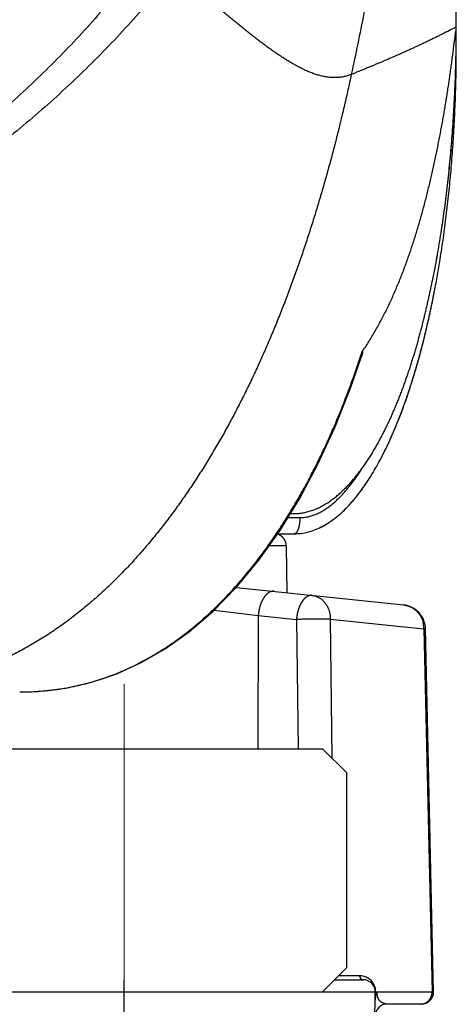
# Model space of a CAD drawing. Header units: millimetres. Extents: x 0 to 840, y 0 to 594.
# Tile 50 of 148: x 202.68 to 208.07, y 356.77 to 368.91. Entities that reach past the tile are written whole.
import ezdxf

# ---------------------------------------------------------------- set-up
doc = ezdxf.new("R2010")
doc.units = ezdxf.units.MM
doc.header["$LTSCALE"] = 0.36378
doc.linetypes.add('CENTER', pattern=[50.8, 31.75, -6.35, 6.35, -6.35])
doc.layers.add('NoLayerName_001', color=7, linetype='Continuous')
doc.layers.add('NoLayerName_007', color=7, linetype='Continuous')

msp = doc.modelspace()

# ---------------------------------------------------------------- linework, layer by layer
at = {"layer": 'NoLayerName_001', "color": 7, "linetype": 'Continuous', "lineweight": 25}
for p, q in [((208.0704, 368.5688), (208.0704, 368.8188)), ((208.0705, 368.8177), (208.0705, 368.8184)), ((206.0226, 362.8188), (206.0667, 362.8188)), ((205.8653, 362.5688), (206.0704, 362.5688)), ((205.9717, 362.4201), (205.9768, 361.8429)), ((205.3555, 361.9082), (207.4209, 361.6911)), ((207.7908, 356.9154), (207.6895, 361.3995)), ((201.5204, 359.9188), (206.4204, 359.9188)), ((206.7204, 359.6188), (206.4204, 359.9188)), ((206.7204, 357.2188), (206.7204, 359.6188)), ((206.4204, 356.9188), (206.7204, 357.2188)), ((206.5704, 357.0688), (206.9204, 357.0688)), ((207.0325, 352.5674), (207.0706, 356.9437)), ((181.0704, 356.9188), (207.0704, 356.9188)), ((201.5204, 356.9188), (206.4204, 356.9188)), ((207.0759, 356.9188), (207.0859, 356.9174)), ((207.7723, 356.9161), (207.0859, 356.9174)), ((207.6406, 356.7688), (207.2178, 356.7688))]:
    msp.add_line(p, q, dxfattribs=at)
at = {"layer": 'NoLayerName_001', "color": 8, "linetype": 'Continuous', "lineweight": 25}
for p, q in [((208.0682, 368.5688), (208.0704, 368.5688)), ((205.9918, 362.7688), (206.1388, 362.7688)), ((206.0154, 362.8284), (206.0245, 362.8433)), ((205.9717, 362.4201), (205.7594, 362.4201)), ((205.0803, 361.6257), (205.6262, 361.5628)), ((205.6262, 361.5628), (205.6216, 359.9188)), ((205.6262, 361.5628), (206.0976, 361.5132)), ((206.0976, 361.5132), (206.1168, 359.9188)), ((206.5151, 361.5169), (207.6705, 361.398)), ((206.5151, 361.5169), (206.5356, 359.8036)), ((207.6705, 361.398), (207.7723, 356.9161)), ((203.9699, 352.4188), (203.9699, 357.0688)), ((206.8766, 357.1179), (206.6196, 357.1179))]:
    msp.add_line(p, q, dxfattribs=at)
at = {"layer": 'NoLayerName_001', "color": 8, "linetype": 'CENTER', "lineweight": 13}
msp.add_line((203.9704, 354.5974), (203.9704, 360.7188), dxfattribs=at)
at = {"layer": 'NoLayerName_001', "color": 7, "linetype": 'Continuous', "lineweight": 25}
for points in [[(205.8917, 362.6059), (206.1352, 363.002), (206.3627, 363.4291), (206.574, 363.8879), (206.7688, 364.3794), (206.8944, 364.7419)], [(202.6808, 360.6188), (202.9054, 360.6259), (203.2469, 360.6658), (203.5686, 360.7381), (203.8785, 360.8426), (204.1808, 360.98), (204.4784, 361.1516), (204.7772, 361.3639), (205.0711, 361.6164), (205.3582, 361.911), (205.6329, 362.2423), (205.8917, 362.6059)]]:
    msp.add_lwpolyline(points, dxfattribs=at)
for radius in [12.025, 10.8425, 10.28, 10]:
    msp.add_circle((194.0704, 377.8188), radius, dxfattribs=at)
for centre, radius, start, end in [((194.0704, 377.8188), 11.442, 201.25332, 338.74668), ((190.249, 368.8189), 17.8214, 359.19588, 359.99961), ((190.213, 368.8193), 17.8575, 358.98103, 359.19616), ((190.2135, 368.8193), 17.8569, 359.02833, 359.19616), ((195.3333, 367.97), 12.6981, 349.07622, 349.97774), ((205.8217, 362.4188), 0.15, 0.50004, 74.72131), ((207.3896, 361.3927), 0.3, 17.54087, 83.99915), ((207.3886, 361.3926), 0.301, 1.34209, 17.51202), ((206.9204, 356.9188), 0.15, 0, 90), ((207.6407, 356.9188), 0.15, 270, 358.7095), ((207.2178, 356.6188), 0.15, 90, 179.5)]:
    msp.add_arc(centre, radius, start, end, dxfattribs=at)
at = {"layer": 'NoLayerName_001', "color": 8, "linetype": 'Continuous', "lineweight": 25}
for centre, radius, start, end in [((195.9658, 368.3475), 11.4973, 341.74172, 342.0782), ((207.3188, 361.3922), 0.3517, 0.94523, 9.82258), ((202.7162, 363.7237), 3.1028, 280.67221, 285.09409), ((202.7201, 363.7091), 3.0876, 285.095, 288.13825), ((202.7238, 363.6972), 3.0752, 288.14087, 289.48875), ((202.6814, 364.0633), 3.4445, 269.989, 273.21713), ((202.6865, 363.9609), 3.342, 273.22884, 274.13291), ((202.6941, 363.8627), 3.2436, 274.12333, 279.13566), ((202.7085, 363.7649), 3.1447, 279.16004, 280.67124), ((206.8766, 356.9193), 0.1986, 73.97299, 90.0021), ((206.8764, 356.9187), 0.1993, 44.41287, 73.9608), ((206.876, 356.9183), 0.1998, 30.56644, 44.42237), ((206.8755, 356.9179), 0.2004, 19.58095, 30.57156), ((206.875, 356.9178), 0.2009, 11.77229, 19.55993), ((206.8743, 356.9178), 0.2016, 0.28001, 11.75147), ((207.2506, 356.9148), 0.1638, 179.5335, 201.12736), ((207.6225, 356.9143), 0.1486, 316.37564, 327.3245), ((207.6313, 356.9015), 0.1327, 270.05991, 281.87022)]:
    msp.add_arc(centre, radius, start, end, dxfattribs=at)
for points, knots in [([(204.2844, 369.7548), (204.2057, 369.652), (204.0504, 369.4444), (203.8032, 369.1441), (203.5476, 368.8505), (203.2824, 368.5653), (203.0084, 368.2883), (202.7257, 368.0201), (202.4349, 367.7609), (202.136, 367.511), (201.8295, 367.2706), (201.5157, 367.04), (201.195, 366.8193), (200.8676, 366.6087), (200.5339, 366.4082), (200.1942, 366.2182), (199.8489, 366.0387), (199.4982, 365.8699), (199.1425, 365.7119), (198.782, 365.5649), (198.4173, 365.429), (198.0484, 365.3044), (197.6759, 365.1911), (197.2999, 365.0894), (196.9209, 364.9992), (196.5393, 364.9209), (196.1554, 364.8543), (195.7697, 364.7997), (195.3826, 364.757), (194.9945, 364.7267), (194.606, 364.7071), (194.3468, 364.706), (194.2173, 364.7039)], [0, 0, 0, 0, 0.3885842, 0.7775148, 1.1667268, 1.5561499, 1.9457103, 2.3353323, 2.7249399, 3.1144605, 3.5038735, 3.8932041, 4.2824736, 4.6716983, 5.0608905, 5.4500593, 5.839212, 6.2283565, 6.6175071, 7.0066784, 7.3958846, 7.7851402, 8.1744613, 8.5638664, 8.9533752, 9.3429631, 9.7325588, 10.1220884, 10.5114795, 10.9006624, 11.2895716, 11.6781476, 11.6781476, 11.6781476, 11.6781476]), ([(204.5973, 369.523), (204.5136, 369.4205), (204.3484, 369.2133), (204.0865, 368.9143), (203.8165, 368.6222), (203.5371, 368.3387), (203.2493, 368.0636), (202.9532, 367.7973), (202.6493, 367.54), (202.338, 367.2919), (202.0195, 367.0532), (201.6942, 366.824), (201.3623, 366.6046), (201.0242, 366.395), (200.6802, 366.1955), (200.3304, 366.0061), (199.9753, 365.827), (199.6151, 365.6584), (199.2501, 365.5003), (198.8807, 365.3529), (198.5071, 365.2163), (198.1297, 365.0906), (197.7487, 364.9758), (197.3645, 364.8721), (196.9774, 364.7796), (196.5877, 364.6983), (196.1959, 364.6284), (195.8022, 364.5697), (195.4072, 364.5222), (195.0111, 364.4864), (194.6145, 364.4606), (194.3496, 364.4545), (194.2173, 364.4501)], [0, 0, 0, 0, 0.3971406, 0.794598, 1.1923289, 1.5902779, 1.988379, 2.3865571, 2.7847291, 3.1828088, 3.5807652, 3.9786226, 4.3764035, 4.7741271, 5.1718101, 5.5694673, 5.9671127, 6.3647603, 6.7624242, 7.1601163, 7.557846, 7.9556216, 8.3534505, 8.7513406, 9.1492996, 9.5473087, 9.9453186, 10.3432746, 10.7411183, 11.1387897, 11.5362272, 11.9333694, 11.9333694, 11.9333694, 11.9333694]), ([(206.7744, 368.2348), (206.7579, 368.2292), (206.7251, 368.2166), (206.6737, 368.2049), (206.6215, 368.1976), (206.5688, 368.1952), (206.5162, 368.1974), (206.464, 368.2039), (206.4124, 368.214), (206.3615, 368.2274), (206.3116, 368.2436), (206.2625, 368.2622), (206.2143, 368.283), (206.1669, 368.3055), (206.1202, 368.3294), (206.0741, 368.3545), (206.0287, 368.3806), (205.9838, 368.4077), (205.9395, 368.4356), (205.8956, 368.4642), (205.8521, 368.4934), (205.8089, 368.5232), (205.7662, 368.5534), (205.7237, 368.5841), (205.6815, 368.6152), (205.6396, 368.6467), (205.598, 368.6785), (205.5566, 368.7105), (205.5154, 368.7429), (205.4743, 368.7755), (205.4335, 368.8083), (205.3928, 368.8413), (205.3523, 368.8745), (205.3119, 368.9078), (205.2716, 368.9414), (205.2315, 368.975), (205.1914, 369.0088), (205.1515, 369.0426), (205.1116, 369.0766), (205.0585, 369.122), (205.0189, 369.1563), (204.9924, 369.1791)], [0, 0, 0, 0, 0.0524696, 0.105114, 0.157826, 0.2104626, 0.2630136, 0.31558, 0.3681697, 0.4207041, 0.4731593, 0.5256114, 0.5780934, 0.6305928, 0.6830629, 0.735491, 0.7878988, 0.8403008, 0.8927032, 0.9451052, 0.9975016, 1.0498938, 1.1022857, 1.1546792, 1.2070745, 1.2594707, 1.3118653, 1.3642563, 1.4166447, 1.469032, 1.5214188, 1.5738056, 1.6261925, 1.6785791, 1.7309651, 1.7833503, 1.8357353, 1.8881202, 1.9405053, 1.9928905, 2.0976613, 2.0976613, 2.0976613, 2.0976613]), ([(206.0245, 362.8433), (206.0424, 362.8732), (206.0785, 362.9328), (206.1308, 363.0233), (206.1821, 363.1144), (206.2321, 363.2062), (206.2809, 363.2986), (206.3286, 363.3917), (206.3752, 363.4853), (206.4207, 363.5795), (206.465, 363.6743), (206.5083, 363.7695), (206.5505, 363.8653), (206.5916, 363.9615), (206.6317, 364.0582), (206.6708, 364.1553), (206.7088, 364.2528), (206.7459, 364.3506), (206.7819, 364.4489), (206.817, 364.5474), (206.8512, 364.6462), (206.8732, 364.7124), (206.8842, 364.7454)], [0, 0, 0, 0, 0.1045013, 0.2090078, 0.3135244, 0.4180546, 0.5226004, 0.627163, 0.7317431, 0.8363408, 0.9409553, 1.045585, 1.1502276, 1.2548798, 1.3595376, 1.4641963, 1.5688504, 1.6734938, 1.7781195, 1.8827202, 1.9872876, 2.0918129, 2.0918129, 2.0918129, 2.0918129]), ([(206.8891, 363.347), (206.8937, 363.3543), (206.9031, 363.3688), (206.9122, 363.3835), (206.9167, 363.3908)], [0, 0, 0, 0, 0.025885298, 0.051768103, 0.051768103, 0.051768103, 0.051768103]), ([(206.1388, 362.7688), (206.1475, 362.769), (206.1647, 362.7691), (206.1906, 362.7715), (206.2163, 362.775), (206.2418, 362.7799), (206.2671, 362.7861), (206.2919, 362.7935), (206.3164, 362.802), (206.3405, 362.8117), (206.3642, 362.8223), (206.3874, 362.8338), (206.4102, 362.8461), (206.4325, 362.8592), (206.4545, 362.8731), (206.4759, 362.8875), (206.497, 362.9026), (206.5177, 362.9183), (206.5379, 362.9344), (206.5578, 362.951), (206.5772, 362.9681), (206.5964, 362.9856), (206.6151, 363.0034), (206.6335, 363.0216), (206.6516, 363.0401), (206.6694, 363.059), (206.6869, 363.0782), (206.704, 363.0976), (206.7209, 363.1173), (206.7374, 363.1372), (206.7537, 363.1574), (206.7697, 363.1778), (206.7855, 363.1983), (206.801, 363.2191), (206.8163, 363.24), (206.8313, 363.2611), (206.8461, 363.2824), (206.8606, 363.3038), (206.875, 363.3253), (206.8844, 363.3398), (206.8891, 363.347)], [0, 0, 0, 0, 0.02589953, 0.05183894, 0.07780716, 0.10378627, 0.12975259, 0.15569109, 0.18161674, 0.20754099, 0.23346602, 0.25938551, 0.28529424, 0.31119963, 0.3371063, 0.3630139, 0.3889176, 0.4148142, 0.44070833, 0.46660311, 0.49249908, 0.51839439, 0.54428799, 0.57018302, 0.59608214, 0.62198692, 0.64789789, 0.67381461, 0.69973571, 0.72565893, 0.75158116, 0.77749855, 0.80340836, 0.82931183, 0.85521056, 0.88110578, 0.9069984, 0.93288902, 0.95877796, 0.98466521, 0.98466521, 0.98466521, 0.98466521]), ([(203.7498, 360.7982), (203.7821, 360.8102), (203.8469, 360.8335), (203.9425, 360.873), (204.0369, 360.9152), (204.1301, 360.9604), (204.2219, 361.0083), (204.3123, 361.059), (204.4011, 361.1122), (204.4884, 361.1678), (204.5741, 361.2258), (204.6582, 361.2861), (204.7407, 361.3485), (204.8215, 361.413), (204.9008, 361.4794), (204.9784, 361.5477), (205.0544, 361.6178), (205.1288, 361.6895), (205.2016, 361.7629), (205.2729, 361.8377), (205.3426, 361.914), (205.4108, 361.9917), (205.4775, 362.0707), (205.5428, 362.1508), (205.6067, 362.2321), (205.6691, 362.3145), (205.7302, 362.3978), (205.7899, 362.4822), (205.8483, 362.5674), (205.9053, 362.6536), (205.9612, 362.7404), (205.9972, 362.7991), (206.0154, 362.8284)], [0, 0, 0, 0, 0.103298, 0.2066756, 0.3101286, 0.4136451, 0.5172064, 0.6207873, 0.7243563, 0.8278782, 0.9313441, 1.0347744, 1.138185, 1.2415858, 1.3449811, 1.4483694, 1.5517445, 1.6550992, 1.7584431, 1.8617874, 1.9651388, 2.0684996, 2.1718677, 2.275237, 2.3785978, 2.4819458, 2.5852844, 2.6886155, 2.7919385, 2.8952512, 2.9985487, 3.1018248, 3.1018248, 3.1018248, 3.1018248]), ([(206.1388, 362.7688), (206.1388, 362.7666), (206.1388, 362.7624), (206.1387, 362.756), (206.1385, 362.7497), (206.1383, 362.7433), (206.138, 362.737), (206.1376, 362.7306), (206.1371, 362.7243), (206.1366, 362.718), (206.136, 362.7116), (206.1353, 362.7053), (206.1345, 362.699), (206.1337, 362.6927), (206.1328, 362.6864), (206.1318, 362.6801), (206.1307, 362.6738), (206.1295, 362.6676), (206.1282, 362.6613), (206.1268, 362.6551), (206.1253, 362.6489), (206.1237, 362.6428), (206.1219, 362.6367), (206.1199, 362.6306), (206.1179, 362.6246), (206.1156, 362.6186), (206.1132, 362.6127), (206.1106, 362.6069), (206.1079, 362.6012), (206.1049, 362.5957), (206.1015, 362.5903), (206.0976, 362.5851), (206.0932, 362.5802), (206.0882, 362.5757), (206.0827, 362.572), (206.0768, 362.5693), (206.0725, 362.5691), (206.0704, 362.5688)], [0, 0, 0, 0, 0.0063553, 0.0127116, 0.01906881, 0.02542685, 0.03178566, 0.0381452, 0.04450545, 0.05086639, 0.05722804, 0.06359043, 0.0699536, 0.07631762, 0.08268242, 0.08904721, 0.09541127, 0.10177422, 0.10813607, 0.11449722, 0.1208585, 0.12722123, 0.13358722, 0.13995881, 0.14633859, 0.15272113, 0.1590924, 0.16543963, 0.17175215, 0.17804098, 0.18436878, 0.1908241, 0.19748916, 0.20422812, 0.21084381, 0.21724926, 0.22354154, 0.22354154, 0.22354154, 0.22354154]), ([(205.8179, 361.8596), (205.8147, 361.8597), (205.8083, 361.8603), (205.7986, 361.8595), (205.7891, 361.8579), (205.7798, 361.8553), (205.7708, 361.8519), (205.7621, 361.8477), (205.7538, 361.8428), (205.7458, 361.8374), (205.7382, 361.8315), (205.731, 361.8252), (205.7241, 361.8185), (205.7175, 361.8115), (205.7113, 361.8042), (205.7053, 361.7966), (205.6996, 361.7889), (205.6942, 361.781), (205.689, 361.7728), (205.6841, 361.7646), (205.6795, 361.7562), (205.675, 361.7477), (205.6708, 361.739), (205.6668, 361.7303), (205.663, 361.7214), (205.6594, 361.7125), (205.656, 361.7035), (205.6528, 361.6944), (205.6498, 361.6852), (205.647, 361.676), (205.6443, 361.6668), (205.6418, 361.6575), (205.6395, 361.6481), (205.6373, 361.6387), (205.6354, 361.6293), (205.6335, 361.6199), (205.6319, 361.6104), (205.6304, 361.6009), (205.6291, 361.5914), (205.6284, 361.5851), (205.628, 361.5819)], [0, 0, 0, 0, 0.00960801, 0.01925493, 0.02891915, 0.03856472, 0.04819155, 0.05781873, 0.06744626, 0.07706225, 0.08667362, 0.09628887, 0.10590691, 0.11551918, 0.12512449, 0.13472851, 0.14433375, 0.15393956, 0.16354313, 0.17314564, 0.18275037, 0.1923597, 0.20197514, 0.21159739, 0.22122635, 0.23086118, 0.24050035, 0.25014168, 0.25978238, 0.26941917, 0.27905054, 0.28867706, 0.29829929, 0.30791772, 0.31753274, 0.32714462, 0.33675357, 0.34635971, 0.35596307, 0.3655636, 0.3655636, 0.3655636, 0.3655636]), ([(206.2893, 361.81), (206.2861, 361.8102), (206.2797, 361.8107), (206.2701, 361.81), (206.2606, 361.8084), (206.2512, 361.8058), (206.2422, 361.8023), (206.2336, 361.7981), (206.2252, 361.7933), (206.2173, 361.7879), (206.2097, 361.782), (206.2024, 361.7756), (206.1955, 361.7689), (206.189, 361.7619), (206.1827, 361.7546), (206.1767, 361.7471), (206.1711, 361.7393), (206.1657, 361.7314), (206.1605, 361.7233), (206.1556, 361.715), (206.1509, 361.7067), (206.1465, 361.6981), (206.1422, 361.6895), (206.1382, 361.6807), (206.1344, 361.6719), (206.1308, 361.663), (206.1275, 361.6539), (206.1243, 361.6448), (206.1212, 361.6357), (206.1184, 361.6265), (206.1157, 361.6172), (206.1132, 361.6079), (206.1109, 361.5986), (206.1088, 361.5892), (206.1068, 361.5798), (206.105, 361.5704), (206.1033, 361.5609), (206.1019, 361.5514), (206.1005, 361.5419), (206.0998, 361.5355), (206.0994, 361.5323)], [0, 0, 0, 0, 0.0096092, 0.01925703, 0.02892059, 0.03856463, 0.0481907, 0.05781868, 0.06744815, 0.07706591, 0.08667802, 0.09629293, 0.10590995, 0.11552122, 0.12512613, 0.13473041, 0.14433646, 0.15394341, 0.16354813, 0.17315163, 0.18275713, 0.19236698, 0.2019827, 0.21160498, 0.22123374, 0.2308682, 0.24050687, 0.25014764, 0.25978781, 0.26942419, 0.27905531, 0.28868174, 0.29830405, 0.30792269, 0.31753803, 0.32715034, 0.33675978, 0.34636646, 0.35597036, 0.36557139, 0.36557139, 0.36557139, 0.36557139]), ([(206.2893, 361.81), (206.2938, 361.8094), (206.3027, 361.8084), (206.316, 361.8056), (206.329, 361.8022), (206.3419, 361.7979), (206.3546, 361.7929), (206.3669, 361.7872), (206.3788, 361.7807), (206.3903, 361.7736), (206.4014, 361.7658), (206.412, 361.7574), (206.4222, 361.7485), (206.4319, 361.739), (206.441, 361.729), (206.4497, 361.7186), (206.4578, 361.7078), (206.4654, 361.6967), (206.4725, 361.6851), (206.479, 361.6733), (206.485, 361.6612), (206.4904, 361.6488), (206.4953, 361.6362), (206.4997, 361.6234), (206.5035, 361.6104), (206.5067, 361.5973), (206.5095, 361.584), (206.5117, 361.5707), (206.5133, 361.5573), (206.5144, 361.5438), (206.5151, 361.5304), (206.515, 361.5214), (206.5151, 361.5169)], [0, 0, 0, 0, 0.01346637, 0.02697327, 0.04051392, 0.05407888, 0.0676568, 0.0812352, 0.09480124, 0.10834684, 0.12187979, 0.13540821, 0.14893655, 0.16246596, 0.17599471, 0.18951857, 0.20303226, 0.21653861, 0.23004376, 0.2435518, 0.25706494, 0.27058365, 0.2841069, 0.29763231, 0.31115721, 0.32468078, 0.33820178, 0.35171794, 0.36522609, 0.37872234, 0.3922022, 0.40566073, 0.40566073, 0.40566073, 0.40566073]), ([(207.421, 361.6911), (207.425, 361.6906), (207.4331, 361.6897), (207.4451, 361.6875), (207.457, 361.6848), (207.4689, 361.6816), (207.4805, 361.6778), (207.492, 361.6735), (207.5033, 361.6686), (207.5143, 361.6633), (207.525, 361.6574), (207.5355, 361.6511), (207.5457, 361.6443), (207.5556, 361.6371), (207.5651, 361.6294), (207.5743, 361.6214), (207.5831, 361.6129), (207.5916, 361.6041), (207.5997, 361.5949), (207.6074, 361.5854), (207.6147, 361.5756), (207.6216, 361.5655), (207.628, 361.5551), (207.634, 361.5444), (207.6396, 361.5335), (207.6446, 361.5223), (207.6493, 361.511), (207.6534, 361.4995), (207.6571, 361.4878), (207.6604, 361.476), (207.6632, 361.4642), (207.6646, 361.4562), (207.6654, 361.4522)], [0, 0, 0, 0, 0.01219219, 0.02440791, 0.03664225, 0.0488898, 0.06114488, 0.07340178, 0.08565501, 0.09790004, 0.11013787, 0.12237184, 0.13460419, 0.14683618, 0.15906823, 0.17130002, 0.1835307, 0.19575994, 0.20798877, 0.22021796, 0.23244805, 0.24467937, 0.25691222, 0.26914693, 0.28138398, 0.29362334, 0.30586371, 0.31810266, 0.33033676, 0.34256174, 0.3547726, 0.36696377, 0.36696377, 0.36696377, 0.36696377]), ([(205.628, 361.5819), (205.6277, 361.5787), (205.6269, 361.5723), (205.6264, 361.566), (205.6262, 361.5628)], [0, 0, 0, 0, 0.009597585, 0.019192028, 0.019192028, 0.019192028, 0.019192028]), ([(206.0994, 361.5323), (206.0991, 361.5292), (206.0984, 361.5228), (206.0979, 361.5164), (206.0976, 361.5132)], [0, 0, 0, 0, 0.009598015, 0.019192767, 0.019192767, 0.019192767, 0.019192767]), ([(206.5151, 361.5169), (206.5123, 361.517), (206.5067, 361.5171), (206.4984, 361.5172), (206.4733, 361.5173), (206.4371, 361.517), (206.401, 361.5171), (206.3787, 361.517), (206.3648, 361.5169), (206.3258, 361.5166), (206.2813, 361.516), (206.2395, 361.5157), (206.2228, 361.5155), (206.2145, 361.5154), (206.2061, 361.5152), (206.1978, 361.5151), (206.1867, 361.5149), (206.1672, 361.5144), (206.1477, 361.5139), (206.131, 361.5135), (206.1227, 361.5133), (206.1143, 361.5132), (206.106, 361.5132), (206.1004, 361.5132), (206.0976, 361.5132)], [0, 0, 0, 0, 0.00834903, 0.01669843, 0.02504872, 0.08349639, 0.12524371, 0.13359322, 0.15029216, 0.16699109, 0.25048567, 0.28388406, 0.29223344, 0.30058267, 0.30893177, 0.31728079, 0.32562985, 0.34232848, 0.37572931, 0.38407982, 0.3924299, 0.40077944, 0.40912856, 0.41747771, 0.41747771, 0.41747771, 0.41747771]), ([(207.6895, 361.3996), (207.6894, 361.3995), (207.689, 361.3993), (207.6885, 361.3992), (207.688, 361.399), (207.6875, 361.3989), (207.687, 361.3988), (207.6864, 361.3987), (207.6859, 361.3986), (207.6853, 361.3986), (207.6847, 361.3985), (207.6842, 361.3984), (207.6836, 361.3984), (207.6831, 361.3983), (207.6825, 361.3983), (207.682, 361.3982), (207.6814, 361.3982), (207.6809, 361.3982), (207.6804, 361.3981), (207.6798, 361.3981), (207.6793, 361.3981), (207.6787, 361.398), (207.6782, 361.398), (207.6776, 361.398), (207.6771, 361.398), (207.6766, 361.398), (207.676, 361.398), (207.6755, 361.3979), (207.6749, 361.3979), (207.6744, 361.3979), (207.6738, 361.3979), (207.6733, 361.3979), (207.6727, 361.3979), (207.6722, 361.3979), (207.6716, 361.3979), (207.6711, 361.3979), (207.6707, 361.398), (207.6705, 361.398)], [0, 0, 0, 0, 0.000567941, 0.001109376, 0.001613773, 0.00213746, 0.002678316, 0.003232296, 0.003795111, 0.004362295, 0.004929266, 0.005492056, 0.006050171, 0.006604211, 0.007154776, 0.007702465, 0.008247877, 0.008791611, 0.009334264, 0.009876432, 0.010418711, 0.010961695, 0.011505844, 0.012051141, 0.012597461, 0.013144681, 0.013692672, 0.014241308, 0.014790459, 0.015339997, 0.015889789, 0.016439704, 0.01698961, 0.017539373, 0.018088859, 0.018637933, 0.019186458, 0.019186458, 0.019186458, 0.019186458]), ([(206.8766, 357.1179), (206.8766, 357.1169), (206.8767, 357.115), (206.8769, 357.1121), (206.8774, 357.1092), (206.878, 357.1063), (206.8787, 357.1035), (206.8796, 357.1006), (206.8806, 357.0979), (206.8818, 357.0952), (206.8831, 357.0925), (206.8846, 357.09), (206.8862, 357.0875), (206.8879, 357.0852), (206.8898, 357.0829), (206.8918, 357.0808), (206.8939, 357.0789), (206.8962, 357.077), (206.8985, 357.0754), (206.901, 357.0739), (206.9036, 357.0726), (206.9063, 357.0714), (206.909, 357.0705), (206.9118, 357.0697), (206.9147, 357.0692), (206.9175, 357.0688), (206.9195, 357.0688), (206.9204, 357.0688)], [0, 0, 0, 0, 0.00288654, 0.005794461, 0.008720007, 0.011659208, 0.014608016, 0.017562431, 0.020518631, 0.023473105, 0.026422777, 0.029365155, 0.032298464, 0.035221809, 0.038135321, 0.041040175, 0.043937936, 0.046830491, 0.049720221, 0.052610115, 0.055503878, 0.058404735, 0.061309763, 0.064214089, 0.067113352, 0.070004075, 0.072884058, 0.072884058, 0.072884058, 0.072884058]), ([(207.2178, 356.7688), (207.2157, 356.7688), (207.2115, 356.7688), (207.2052, 356.7694), (207.199, 356.7702), (207.1927, 356.7714), (207.1866, 356.7728), (207.1805, 356.7746), (207.1745, 356.7767), (207.1686, 356.7791), (207.1628, 356.7818), (207.1572, 356.7847), (207.1518, 356.788), (207.1466, 356.7915), (207.1416, 356.7953), (207.1367, 356.7993), (207.1321, 356.8035), (207.1277, 356.808), (207.1234, 356.8126), (207.1194, 356.8175), (207.1156, 356.8226), (207.1121, 356.8278), (207.1087, 356.8331), (207.1056, 356.8386), (207.1027, 356.8442), (207.1001, 356.8499), (207.0985, 356.8538), (207.0978, 356.8557)], [0, 0, 0, 0, 0.0062766, 0.01257817, 0.01890074, 0.02523956, 0.03158935, 0.03794447, 0.04429916, 0.05064773, 0.05698479, 0.06330546, 0.0696077, 0.07589694, 0.08217926, 0.08845975, 0.09474254, 0.10103087, 0.10732692, 0.1136305, 0.11993991, 0.12625269, 0.13256571, 0.13887529, 0.14517731, 0.15146731, 0.15774062, 0.15774062, 0.15774062, 0.15774062]), ([(207.7476, 356.8341), (207.7484, 356.8353), (207.7499, 356.8377), (207.7521, 356.8415), (207.7542, 356.8453), (207.7561, 356.8491), (207.758, 356.8531), (207.7597, 356.8571), (207.7614, 356.8611), (207.7629, 356.8652), (207.7643, 356.8693), (207.7656, 356.8735), (207.7668, 356.8776), (207.7679, 356.8819), (207.7688, 356.8861), (207.7697, 356.8904), (207.7704, 356.8946), (207.771, 356.8989), (207.7715, 356.9032), (207.7718, 356.9075), (207.7721, 356.9118), (207.7722, 356.9147), (207.7722, 356.9161)], [0, 0, 0, 0, 0.004318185, 0.008644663, 0.012978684, 0.017319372, 0.021665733, 0.026016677, 0.030371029, 0.034727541, 0.03908491, 0.043441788, 0.047796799, 0.052148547, 0.056495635, 0.060836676, 0.065170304, 0.06949586, 0.073815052, 0.078130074, 0.082443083, 0.086756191, 0.086756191, 0.086756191, 0.086756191]), ([(207.6586, 356.7716), (207.66, 356.7719), (207.6627, 356.7725), (207.6667, 356.7735), (207.6707, 356.7747), (207.6746, 356.776), (207.6786, 356.7774), (207.6824, 356.7789), (207.6863, 356.7806), (207.69, 356.7823), (207.6938, 356.7842), (207.6974, 356.7862), (207.701, 356.7883), (207.7046, 356.7905), (207.708, 356.7929), (207.7114, 356.7953), (207.7147, 356.7978), (207.718, 356.8004), (207.7211, 356.8031), (207.7242, 356.8059), (207.7272, 356.8088), (207.7291, 356.8108), (207.7301, 356.8118)], [0, 0, 0, 0, 0.004150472, 0.008305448, 0.01246446, 0.016626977, 0.020792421, 0.024960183, 0.029129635, 0.033300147, 0.037471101, 0.041641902, 0.04581211, 0.049981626, 0.054150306, 0.058317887, 0.062484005, 0.066648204, 0.070809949, 0.074968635, 0.079123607, 0.083274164, 0.083274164, 0.083274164, 0.083274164])]:
    msp.add_open_spline(points, degree=3, knots=knots, dxfattribs=at)
at = {"layer": 'NoLayerName_001', "color": 7, "linetype": 'Continuous', "lineweight": 25}
for points, knots in [([(208.0208, 368.435), (208.0275, 368.486), (208.0376, 368.5625), (208.0487, 368.6476), (208.0543, 368.6901), (208.0595, 368.7284), (208.0643, 368.7623), (208.0683, 368.7921), (208.0699, 368.8049), (208.0702, 368.8135), (208.0705, 368.8177)], [0, 0, 0, 0, 0.15440472, 0.23161755, 0.25735086, 0.28307838, 0.34741103, 0.36029436, 0.37316866, 0.3860303, 0.3860303, 0.3860303, 0.3860303]), ([(207.7761, 365.6862), (207.7846, 365.7291), (207.802, 365.8153), (207.8263, 365.9457), (207.8497, 366.078), (207.872, 366.2119), (207.8931, 366.3474), (207.9131, 366.4845), (207.9319, 366.6231), (207.9496, 366.763), (207.9661, 366.9042), (207.9814, 367.0467), (207.9955, 367.1902), (208.0084, 367.3347), (208.0201, 367.4802), (208.0306, 367.6265), (208.0399, 367.7735), (208.048, 367.9212), (208.0549, 368.0694), (208.0605, 368.2181), (208.065, 368.3672), (208.0668, 368.4667), (208.0679, 368.5165)], [0, 0, 0, 0, 0.1311076, 0.263837, 0.3981232, 0.5339007, 0.6711037, 0.8096661, 0.9495208, 1.0905929, 1.232803, 1.3760713, 1.5203175, 1.6654611, 1.8114211, 1.9581164, 2.1054658, 2.2533879, 2.401801, 2.5506236, 2.6997741, 2.8491707, 2.8491707, 2.8491707, 2.8491707]), ([(207.7765, 365.6885), (207.785, 365.7312), (207.8023, 365.8169), (207.8265, 365.9466), (207.8498, 366.0781), (207.8719, 366.2112), (207.8929, 366.3459), (207.9128, 366.4822), (207.9315, 366.6199), (207.9491, 366.759), (207.9655, 366.8994), (207.9808, 367.0409), (207.9948, 367.1836), (208.0077, 367.3272), (208.0195, 367.4718), (208.03, 367.6172), (208.0393, 367.7633), (208.0474, 367.9101), (208.0544, 368.0574), (208.06, 368.2052), (208.0646, 368.3533), (208.0665, 368.4522), (208.0676, 368.5017)], [0, 0, 0, 0, 0.1303665, 0.2623351, 0.395842, 0.5308228, 0.6672127, 0.8049469, 0.9439595, 1.0841771, 1.2255217, 1.3679148, 1.5112777, 1.6555311, 1.8005955, 1.9463914, 2.0928389, 2.2398579, 2.3873683, 2.53529, 2.6835426, 2.8320461, 2.8320461, 2.8320461, 2.8320461]), ([(207.8377, 365.7601), (207.8451, 365.8035), (207.8604, 365.8905), (207.8815, 366.022), (207.9017, 366.155), (207.9207, 366.2895), (207.9387, 366.4253), (207.9555, 366.5624), (207.9712, 366.7007), (207.9858, 366.8401), (207.9992, 366.9806), (208.0115, 367.122), (208.0227, 367.2642), (208.0327, 367.4072), (208.0415, 367.5509), (208.0492, 367.6952), (208.0557, 367.84), (208.0611, 367.9852), (208.0652, 368.1308), (208.0682, 368.2767), (208.0701, 368.4227), (208.0702, 368.52), (208.0704, 368.5688)], [0, 0, 0, 0, 0.1318277, 0.2650479, 0.3995991, 0.5354197, 0.6724451, 0.810603, 0.9498192, 1.0900193, 1.2311284, 1.3730715, 1.5157732, 1.6591579, 1.8031499, 1.9476735, 2.0926527, 2.2380115, 2.3836738, 2.5295638, 2.6756055, 2.8217229, 2.8217229, 2.8217229, 2.8217229]), ([(207.8918, 367.6036), (207.8963, 367.6287), (207.9055, 367.6788), (207.9187, 367.7542), (207.9316, 367.8296), (207.944, 367.9051), (207.9561, 367.9806), (207.9677, 368.0562), (207.979, 368.1319), (207.9899, 368.2076), (208.0004, 368.2833), (208.0107, 368.3591), (208.0174, 368.4097), (208.0208, 368.435)], [0, 0, 0, 0, 0.07649325, 0.1529868, 0.22948065, 0.30597452, 0.38246813, 0.45896119, 0.53545342, 0.61194508, 0.68843689, 0.76492887, 0.84142045, 0.84142045, 0.84142045, 0.84142045]), ([(206.9052, 364.8096), (206.9194, 364.8307), (206.9481, 364.8729), (206.9893, 364.9374), (207.0294, 365.0026), (207.0682, 365.0686), (207.1058, 365.1353), (207.1422, 365.2026), (207.1775, 365.2705), (207.2118, 365.339), (207.2449, 365.408), (207.2771, 365.4774), (207.3082, 365.5473), (207.3384, 365.6176), (207.3677, 365.6883), (207.396, 365.7594), (207.4235, 365.8308), (207.4501, 365.9025), (207.476, 365.9745), (207.5011, 366.0468), (207.5254, 366.1193), (207.549, 366.1921), (207.572, 366.2651), (207.5943, 366.3383), (207.6159, 366.4116), (207.637, 366.4852), (207.6574, 366.5589), (207.6773, 366.6328), (207.6966, 366.7068), (207.7153, 366.781), (207.7336, 366.8553), (207.7513, 366.9297), (207.7686, 367.0042), (207.7854, 367.0788), (207.8018, 367.1535), (207.8178, 367.2284), (207.8333, 367.3033), (207.8485, 367.3782), (207.8634, 367.4533), (207.8778, 367.5284), (207.8871, 367.5785), (207.8918, 367.6036)], [0, 0, 0, 0, 0.0764971, 0.1530118, 0.2295451, 0.3060944, 0.3826531, 0.4592113, 0.535757, 0.6122881, 0.6888106, 0.7653287, 0.841845, 0.9183601, 0.9948732, 1.0713822, 1.1478889, 1.224396, 1.300905, 1.3774163, 1.4539288, 1.5304405, 1.6069486, 1.6834529, 1.7599551, 1.8364562, 1.9129567, 1.9894568, 2.065956, 2.1424534, 2.2189494, 2.295445, 2.371941, 2.4484377, 2.5249349, 2.6014321, 2.6779284, 2.7544236, 2.8309179, 2.9074115, 2.9839048, 2.9839048, 2.9839048, 2.9839048]), ([(207.4576, 364.4968), (207.464, 364.5153), (207.4768, 364.5524), (207.4954, 364.6083), (207.5135, 364.6643), (207.5312, 364.7205), (207.5485, 364.7767), (207.5653, 364.8332), (207.5818, 364.8897), (207.5979, 364.9463), (207.6135, 365.0031), (207.6288, 365.0599), (207.6438, 365.1168), (207.6584, 365.1739), (207.6727, 365.231), (207.6866, 365.2882), (207.7002, 365.3455), (207.7135, 365.4028), (207.7265, 365.4602), (207.7392, 365.5177), (207.7516, 365.5753), (207.7637, 365.6329), (207.7715, 365.6714), (207.7754, 365.6906)], [0, 0, 0, 0, 0.0588752, 0.1177498, 0.1766242, 0.2354985, 0.2943725, 0.3532456, 0.4121174, 0.4709884, 0.5298594, 0.5887307, 0.6476024, 0.7064745, 0.7653468, 0.8242188, 0.8830903, 0.9419615, 1.0008322, 1.0597023, 1.1185717, 1.17744, 1.2363068, 1.2363068, 1.2363068, 1.2363068]), ([(206.0704, 362.5688), (206.0983, 362.5705), (206.1547, 362.5715), (206.2388, 362.5887), (206.3224, 362.615), (206.4056, 362.6522), (206.488, 362.6996), (206.5696, 362.7572), (206.6503, 362.8249), (206.7299, 362.9026), (206.8084, 362.9902), (206.8855, 363.0877), (206.9611, 363.1947), (207.0351, 363.3112), (207.1075, 363.4368), (207.1781, 363.5713), (207.2467, 363.7145), (207.3133, 363.8661), (207.3778, 364.026), (207.4399, 364.1937), (207.4997, 364.3692), (207.5569, 364.5521), (207.6115, 364.742), (207.6635, 364.9386), (207.7125, 365.1416), (207.7592, 365.3505), (207.7869, 365.4921), (207.8014, 365.5637)], [0, 0, 0, 0, 0.0838275, 0.1688355, 0.2561277, 0.3466959, 0.4414027, 0.5409787, 0.6460312, 0.7570572, 0.8744594, 0.9985577, 1.1295418, 1.2674899, 1.4124236, 1.5643215, 1.7231273, 1.8887573, 2.061106, 2.2400506, 2.4254537, 2.6171354, 2.8148394, 3.0182899, 3.2272017, 3.4412818, 3.6602313, 3.6602313, 3.6602313, 3.6602313]), ([(206.8998, 364.7587), (206.8995, 364.7577), (206.8988, 364.7556), (206.8979, 364.7526), (206.8969, 364.7495), (206.8959, 364.7465), (206.8951, 364.744), (206.8946, 364.7424), (206.8944, 364.7419)], [0, 0, 0, 0, 0.003203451, 0.006407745, 0.009612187, 0.012816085, 0.016018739, 0.017619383, 0.017619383, 0.017619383, 0.017619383]), ([(206.9052, 364.8096), (206.9055, 364.81), (206.9061, 364.8109), (206.907, 364.8122), (206.908, 364.8134), (206.9091, 364.8146), (206.9101, 364.8158), (206.9114, 364.8171), (206.9133, 364.8163), (206.9134, 364.8145), (206.9133, 364.8129), (206.9133, 364.8113), (206.9132, 364.8097), (206.913, 364.8082), (206.9128, 364.8066), (206.9125, 364.805), (206.9122, 364.8034), (206.9119, 364.8019), (206.9115, 364.8003), (206.9111, 364.7987), (206.9108, 364.7971), (206.9104, 364.7956), (206.91, 364.794), (206.9096, 364.7924), (206.9092, 364.7909), (206.9088, 364.7893), (206.9084, 364.7878), (206.908, 364.7862), (206.9075, 364.7847), (206.9071, 364.7832), (206.9067, 364.7816), (206.9062, 364.7801), (206.9058, 364.7786), (206.9053, 364.777), (206.9049, 364.7755), (206.9043, 364.7735), (206.9035, 364.7709), (206.9026, 364.7679), (206.9017, 364.7648), (206.9007, 364.7618), (206.9001, 364.7597), (206.8998, 364.7587)], [0, 0, 0, 0, 0.001609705, 0.003215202, 0.004785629, 0.006355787, 0.008041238, 0.0096401, 0.01119617, 0.012794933, 0.014483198, 0.016068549, 0.017622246, 0.019191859, 0.02077939, 0.022382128, 0.023996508, 0.025618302, 0.027242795, 0.028865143, 0.03048335, 0.032097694, 0.033708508, 0.035316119, 0.036920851, 0.038523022, 0.040122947, 0.041720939, 0.043317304, 0.044912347, 0.046506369, 0.048099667, 0.049692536, 0.051285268, 0.052878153, 0.054471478, 0.057660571, 0.060853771, 0.064050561, 0.067250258, 0.070452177, 0.070452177, 0.070452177, 0.070452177]), ([(206.0667, 362.8188), (206.0864, 362.8197), (206.1258, 362.8202), (206.1843, 362.8289), (206.2421, 362.8419), (206.2985, 362.8597), (206.3534, 362.8817), (206.4065, 362.9075), (206.4578, 362.9367), (206.5073, 362.9688), (206.5551, 363.0033), (206.6011, 363.0402), (206.6455, 363.079), (206.6883, 363.1195), (206.7295, 363.1615), (206.7694, 363.2049), (206.8079, 363.2495), (206.8452, 363.2951), (206.8812, 363.3417), (206.9161, 363.3892), (206.9499, 363.4375), (206.9826, 363.4865), (207.0144, 363.5362), (207.0452, 363.5865), (207.0751, 363.6372), (207.1042, 363.6885), (207.1325, 363.7402), (207.1599, 363.7923), (207.1866, 363.8447), (207.2126, 363.8976), (207.2379, 363.9508), (207.2625, 364.0042), (207.2865, 364.058), (207.3099, 364.1121), (207.3327, 364.1664), (207.3549, 364.2209), (207.3765, 364.2757), (207.3976, 364.3306), (207.4181, 364.3858), (207.4382, 364.4412), (207.4511, 364.4782), (207.4576, 364.4968)], [0, 0, 0, 0, 0.0589373, 0.1180461, 0.177242, 0.2363776, 0.2953945, 0.3543852, 0.4133789, 0.4723386, 0.5312695, 0.5902035, 0.6491361, 0.7080438, 0.7669411, 0.8258419, 0.8847427, 0.9436382, 1.0025418, 1.0614628, 1.1204041, 1.1793623, 1.2383283, 1.2972876, 1.3562235, 1.4151362, 1.4740338, 1.5329224, 1.5918066, 1.650689, 1.7095707, 1.7684511, 1.8273299, 1.8862087, 1.9450887, 2.0039705, 2.0628536, 2.1217372, 2.1806197, 2.2394993, 2.298376, 2.298376, 2.298376, 2.298376]), ([(207.0754, 356.9188), (207.0753, 356.9191), (207.075, 356.9197), (207.0747, 356.9206), (207.0745, 356.9216), (207.0743, 356.9226), (207.0741, 356.9236), (207.0735, 356.9273), (207.0728, 356.9313), (207.0722, 356.9353), (207.0719, 356.9367), (207.0718, 356.9377), (207.0716, 356.9387), (207.0714, 356.9397), (207.0712, 356.9407), (207.071, 356.9417), (207.0708, 356.9427), (207.0707, 356.9433), (207.0706, 356.9437)], [0, 0, 0, 0, 0.001013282, 0.002026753, 0.003043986, 0.004065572, 0.00508991, 0.006113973, 0.015250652, 0.017281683, 0.018297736, 0.019314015, 0.020330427, 0.021346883, 0.022363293, 0.023379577, 0.024395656, 0.025411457, 0.025411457, 0.025411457, 0.025411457]), ([(207.0753, 356.8789), (207.0751, 356.8778), (207.0747, 356.8758), (207.0742, 356.8728), (207.0737, 356.8698), (207.0732, 356.8667), (207.0728, 356.8637), (207.0723, 356.8606), (207.072, 356.8575), (207.0716, 356.8545), (207.0713, 356.8514), (207.071, 356.8483), (207.0707, 356.8453), (207.0705, 356.8422), (207.0703, 356.8391), (207.0701, 356.836), (207.07, 356.8329), (207.0698, 356.8299), (207.0697, 356.8268), (207.0696, 356.8237), (207.0696, 356.8206), (207.0695, 356.8185), (207.0695, 356.8175)], [0, 0, 0, 0, 0.003083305, 0.006166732, 0.009250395, 0.01233435, 0.015418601, 0.01850313, 0.021587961, 0.024673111, 0.02775858, 0.030844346, 0.03393037, 0.037016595, 0.040102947, 0.043189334, 0.046275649, 0.049361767, 0.05244755, 0.055532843, 0.058617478, 0.061701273, 0.061701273, 0.061701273, 0.061701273]), ([(207.0761, 356.8825), (207.076, 356.8822), (207.0759, 356.8816), (207.0757, 356.8807), (207.0755, 356.8798), (207.0754, 356.8792), (207.0753, 356.8789)], [0, 0, 0, 0, 0.0009212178, 0.0018424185, 0.002763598, 0.0036847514, 0.0036847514, 0.0036847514, 0.0036847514]), ([(207.0855, 356.9188), (207.0856, 356.9185), (207.0858, 356.9179), (207.086, 356.9169), (207.086, 356.916), (207.086, 356.915), (207.0858, 356.9141), (207.0855, 356.9132), (207.0851, 356.9124), (207.0847, 356.9116), (207.0843, 356.9108), (207.0839, 356.9099), (207.0834, 356.9084), (207.0829, 356.907), (207.0824, 356.9055), (207.0821, 356.9047), (207.0818, 356.9038), (207.0815, 356.9029), (207.0812, 356.902), (207.081, 356.9012), (207.0807, 356.9003), (207.0804, 356.8994), (207.0802, 356.8985), (207.0799, 356.8976), (207.0796, 356.8968), (207.0794, 356.8959), (207.0791, 356.895), (207.0789, 356.8941), (207.0786, 356.8932), (207.0784, 356.8923), (207.0782, 356.8914), (207.0779, 356.8905), (207.0777, 356.8896), (207.0775, 356.8888), (207.0773, 356.8879), (207.0771, 356.887), (207.0769, 356.8861), (207.0766, 356.8852), (207.0764, 356.8843), (207.0762, 356.8834), (207.0761, 356.8828), (207.0761, 356.8825)], [0, 0, 0, 0, 0.000928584, 0.001870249, 0.00281887, 0.003767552, 0.004709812, 0.005640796, 0.006563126, 0.00748381, 0.008403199, 0.009324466, 0.010247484, 0.013012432, 0.013932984, 0.014853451, 0.015774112, 0.016695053, 0.017616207, 0.018537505, 0.019458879, 0.020380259, 0.021301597, 0.022222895, 0.023144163, 0.02406541, 0.024986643, 0.025907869, 0.026829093, 0.027750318, 0.028671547, 0.029592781, 0.030514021, 0.031435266, 0.032356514, 0.033277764, 0.034199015, 0.035120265, 0.036041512, 0.036962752, 0.037883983, 0.037883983, 0.037883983, 0.037883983]), ([(207.7906, 356.9154), (207.7903, 356.9154), (207.7897, 356.9155), (207.7886, 356.9156), (207.7876, 356.9156), (207.7865, 356.9157), (207.7856, 356.9157), (207.7847, 356.9158), (207.7837, 356.9158), (207.7828, 356.9158), (207.7793, 356.9159), (207.7757, 356.916), (207.7725, 356.9161), (207.7722, 356.9161)], [0, 0, 0, 0, 0.000952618, 0.001815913, 0.003240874, 0.004159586, 0.005070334, 0.005986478, 0.006907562, 0.007832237, 0.008759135, 0.017536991, 0.018459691, 0.018459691, 0.018459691, 0.018459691])]:
    msp.add_open_spline(points, degree=3, knots=knots, dxfattribs=at)
at = {"layer": 'NoLayerName_007', "color": 7, "linetype": 'Continuous', "lineweight": 25}
for p, q in [((208.0704, 368.8188), (208.0704, 389.8188)), ((208.0705, 368.8197), (208.0705, 368.8186))]:
    msp.add_line(p, q, dxfattribs=at)
for radius in [10.775, 10.76, 10.578]:
    msp.add_circle((194.0704, 377.8188), radius, dxfattribs=at)
msp.add_arc((194.0704, 377.8188), 11.45, 158.51863, 131.22778, dxfattribs=at)
at = {"layer": 'NoLayerName_007', "color": 8, "linetype": 'Continuous', "lineweight": 25}
for points, knots in [([(207.7444, 377.8188), (207.7437, 377.6901), (207.743, 377.4328), (207.738, 377.0469), (207.7306, 376.661), (207.7202, 376.2752), (207.707, 375.8895), (207.6909, 375.5039), (207.6719, 375.1184), (207.65, 374.7331), (207.625, 374.348), (207.5969, 373.963), (207.5657, 373.5784), (207.5313, 373.1939), (207.4936, 372.8097), (207.4526, 372.4258), (207.4083, 372.0422), (207.3607, 371.659), (207.3096, 371.2762), (207.2551, 370.8938), (207.1972, 370.512), (207.1358, 370.1308), (207.0708, 369.7501), (207.0023, 369.3702), (206.9301, 368.9909), (206.8547, 368.6124), (206.8009, 368.3607), (206.7744, 368.2348)], [0, 0, 0, 0, 0.3859242, 0.7718684, 1.1578241, 1.5437838, 1.9297407, 2.315689, 2.7016237, 3.0875471, 3.4734686, 3.8593992, 4.2453511, 4.6313381, 5.0173752, 5.4034701, 5.7896101, 6.1757803, 6.5619666, 6.9481563, 7.3343373, 7.7204988, 8.1066311, 8.4927255, 8.8787746, 9.2647719, 9.6507123, 9.6507123, 9.6507123, 9.6507123]), ([(208.0705, 368.8187), (208.0563, 368.8118), (208.0278, 368.7981), (207.9713, 368.7698), (207.9148, 368.7414), (207.8583, 368.7132), (207.8158, 368.6922), (207.7733, 368.6712), (207.7307, 368.6505), (207.6879, 368.63), (207.6451, 368.6097), (207.6022, 368.5895), (207.5592, 368.5696), (207.5161, 368.5498), (207.4729, 368.5302), (207.4297, 368.5108), (207.3864, 368.4915), (207.343, 368.4724), (207.2996, 368.4534), (207.2561, 368.4346), (207.2125, 368.4159), (207.1689, 368.3973), (207.1252, 368.3788), (207.0815, 368.3605), (207.0378, 368.3422), (206.994, 368.3241), (206.9501, 368.3061), (206.9063, 368.2881), (206.8624, 368.2703), (206.8184, 368.2525), (206.7891, 368.2407), (206.7744, 368.2348)], [0, 0, 0, 0, 0.0474, 0.0948028, 0.1896084, 0.2370097, 0.2844099, 0.3318093, 0.3792088, 0.4266092, 0.4740106, 0.5214131, 0.5688168, 0.6162215, 0.6636269, 0.7110328, 0.7584386, 0.8058439, 0.8532483, 0.9006522, 0.9480556, 0.9954588, 1.042862, 1.090265, 1.1376681, 1.1850711, 1.2324741, 1.2798768, 1.3272792, 1.3746812, 1.4220824, 1.4220824, 1.4220824, 1.4220824]), ([(206.7744, 368.2348), (206.7606, 368.1721), (206.7334, 368.0464), (206.6903, 367.8585), (206.6457, 367.6709), (206.5993, 367.4837), (206.5513, 367.2969), (206.5014, 367.1106), (206.4498, 366.9248), (206.3962, 366.7395), (206.3408, 366.5548), (206.2835, 366.3707), (206.2241, 366.1872), (206.1627, 366.0044), (206.0992, 365.8223), (206.0335, 365.6409), (205.9656, 365.4604), (205.8955, 365.2807), (205.823, 365.102), (205.7481, 364.9242), (205.6707, 364.7475), (205.5907, 364.572), (205.5079, 364.3978), (205.4224, 364.2249), (205.334, 364.0534), (205.2427, 363.8835), (205.1482, 363.7152), (205.0507, 363.5488), (204.9498, 363.3842), (204.8457, 363.2218), (204.7381, 363.0616), (204.627, 362.9038), (204.5123, 362.7485), (204.3938, 362.5961), (204.2714, 362.4468), (204.1451, 362.3009), (204.0146, 362.1586), (203.88, 362.0201), (203.7409, 361.8859), (203.598, 361.7558), (203.4984, 361.674), (203.4491, 361.6325)], [0, 0, 0, 0, 0.1928086, 0.3856342, 0.5784713, 0.7713157, 0.9641643, 1.1570153, 1.3498682, 1.5427238, 1.7355823, 1.9284402, 2.121295, 2.3141466, 2.5069968, 2.6998495, 2.8927112, 3.085589, 3.2784779, 3.4713679, 3.6642531, 3.8571329, 4.0500116, 4.2428991, 4.4358097, 4.6287406, 4.8216761, 5.0146079, 5.207536, 5.4004692, 5.5934255, 5.7864261, 5.979452, 6.1724756, 6.3654872, 6.5584968, 6.7515351, 6.9446541, 7.1378679, 7.3311078, 7.5243278, 7.5243278, 7.5243278, 7.5243278]), ([(203.4491, 361.6325), (203.3984, 361.5929), (203.298, 361.5121), (203.1409, 361.3995), (202.9798, 361.2926), (202.814, 361.1928), (202.6441, 361.1001), (202.4702, 361.0149), (202.2928, 360.9375), (202.1122, 360.8682), (201.9288, 360.8072), (201.7428, 360.7551), (201.5547, 360.7117), (201.3649, 360.6769), (201.1737, 360.6503), (200.9816, 360.632), (200.7889, 360.6205), (200.6603, 360.6199), (200.596, 360.6188)], [0, 0, 0, 0, 0.1931913, 0.3863859, 0.5796596, 0.7731002, 0.9666549, 1.160229, 1.3537431, 1.5471363, 1.7403699, 1.9334335, 2.1263875, 2.3193107, 2.5122446, 2.705198, 2.8981437, 3.091008, 3.091008, 3.091008, 3.091008])]:
    msp.add_open_spline(points, degree=3, knots=knots, dxfattribs=at)
at = {"layer": 'NoLayerName_007', "color": 7, "linetype": 'Continuous', "lineweight": 25}
msp.add_open_spline([(206.0704, 362.5688), (206.0983, 362.5705), (206.1548, 362.5715), (206.2389, 362.5887), (206.3227, 362.6151), (206.4059, 362.6524), (206.4884, 362.6998), (206.5701, 362.7576), (206.6509, 362.8254), (206.7305, 362.9032), (206.809, 362.991), (206.8862, 363.0886), (206.9618, 363.1959), (207.0359, 363.3125), (207.1084, 363.4384), (207.179, 363.5731), (207.2477, 363.7166), (207.3143, 363.8685), (207.3788, 364.0286), (207.441, 364.1967), (207.5007, 364.3724), (207.558, 364.5556), (207.6126, 364.7458), (207.6645, 364.9428), (207.7136, 365.1461), (207.7602, 365.3552), (207.7879, 365.4971), (207.8024, 365.5688)], degree=3, knots=[0, 0, 0, 0, 0.0839065, 0.1689967, 0.2563774, 0.3470428, 0.4418576, 0.5415539, 0.6467401, 0.7579138, 0.8754786, 0.9997541, 1.1309296, 1.2690825, 1.4142342, 1.5663627, 1.725411, 1.891295, 2.0639087, 2.2431285, 2.4288165, 2.6207908, 2.8187936, 3.0225482, 3.2317683, 3.4461601, 3.6654234, 3.6654234, 3.6654234, 3.6654234], dxfattribs=at)

doc.saveas('drawing.dxf')
